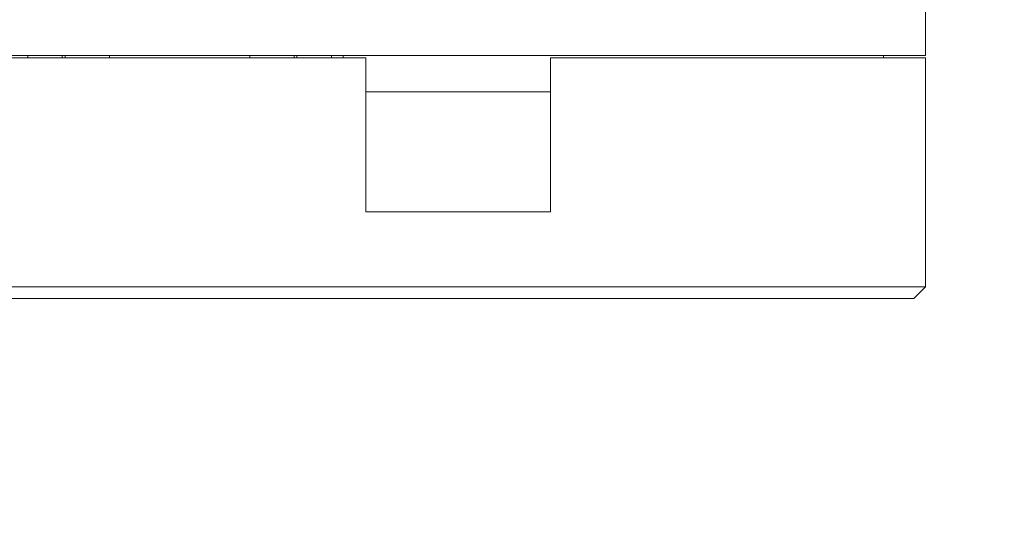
# Model space of a CAD drawing. Header units: millimetres. Extents: x -1114 to 1396, y -630 to 631.
# Tile 170 of 256: x -28 to 14, y -95 to -73. Entities that reach past the tile are written whole.
import ezdxf

# ---------------------------------------------------------------- set-up
doc = ezdxf.new("R2010")
doc.units = ezdxf.units.MM
doc.header["$MEASUREMENT"] = 0

msp = doc.modelspace()

# ---------------------------------------------------------------- linework, layer by layer
at = {"lineweight": 18}
msp.add_open_spline([(1038.9843, -629.7647), (1038.9843, -629.7647), (-1111.4882, -629.7647), (-1111.4882, -629.7647), (-1111.4882, -629.7647), (-1111.4882, -629.7647), (-1111.4882, 630.7883), (-1111.4882, 630.7883), (-1111.4882, 630.7883), (-1111.4882, 630.7883), (1038.9843, 630.7883), (1038.9843, 630.7883)], degree=3, knots=[0, 0, 0, 0, 0.3333333, 0.3333333, 0.3333333, 0.3333333, 0.6666667, 0.6666667, 0.6666667, 0.6666667, 1, 1, 1, 1], dxfattribs=at)
for points in [[(10.2839, -57.2395), (10.2839, -57.2395), (10.2839, -74.8342), (10.2839, -74.8342)], [(10.2839, -57.2395), (10.2839, -57.2395), (10.2839, -74.8342), (10.2839, -74.8342)], [(-89.7161, -74.8342), (-89.7161, -74.8342), (9.7839, -74.8342), (9.7839, -74.8342)], [(-70.7661, -74.9342), (-70.7661, -74.9342), (-13.6661, -74.9342), (-13.6661, -74.9342)], [(-28.1436, -74.8342), (-28.1436, -74.8342), (-28.1436, -74.9342), (-28.1436, -74.9342)], [(-26.6651, -74.8342), (-26.6651, -74.8342), (-26.6651, -74.9342), (-26.6651, -74.9342)], [(-26.5436, -74.9342), (-26.5436, -74.9342), (-26.5436, -74.8342), (-26.5436, -74.8342)], [(-24.6436, -74.9342), (-24.6436, -74.9342), (-24.6436, -74.8342), (-24.6436, -74.8342)], [(-18.6436, -74.8342), (-18.6436, -74.8342), (-18.6436, -74.9342), (-18.6436, -74.9342)], [(-16.7436, -74.9342), (-16.7436, -74.9342), (-16.7436, -74.8342), (-16.7436, -74.8342)], [(-16.622, -74.8342), (-16.622, -74.8342), (-16.622, -74.9342), (-16.622, -74.9342)], [(-15.1436, -74.8342), (-15.1436, -74.8342), (-15.1436, -74.9342), (-15.1436, -74.9342)], [(-14.6436, -74.8341), (-14.6436, -74.8341), (-14.6436, -74.9342), (-14.6436, -74.9342)], [(-13.6661, -81.5327), (-13.6661, -81.5327), (-13.6661, -74.9342), (-13.6661, -74.9342)], [(-5.7661, -74.9342), (-5.7661, -74.9342), (9.7839, -74.9342), (9.7839, -74.9342)], [(-5.7661, -74.9342), (-5.7661, -74.9342), (-5.7661, -81.5327), (-5.7661, -81.5327)], [(8.4839, -74.8341), (8.4839, -74.8341), (8.4839, -74.9342), (8.4839, -74.9342)], [(10.2839, -74.8342), (10.2839, -74.8342), (9.7839, -74.8342), (9.7839, -74.8342)], [(9.7839, -74.9342), (9.7839, -74.9342), (10.2839, -74.9342), (10.2839, -74.9342)], [(10.2839, -74.9342), (10.2839, -74.9342), (10.2839, -84.7395), (10.2839, -84.7395)], [(10.2839, -74.9342), (10.2839, -74.9342), (10.2839, -84.7395), (10.2839, -84.7395)], [(-5.7661, -76.3898), (-5.7661, -76.3898), (-13.6661, -76.3898), (-13.6661, -76.3898)], [(-13.6661, -81.5327), (-13.6661, -81.5327), (-5.7661, -81.5327), (-5.7661, -81.5327)], [(-34.7161, -84.7395), (-34.7161, -84.7395), (9.7839, -84.7395), (9.7839, -84.7395)], [(9.7839, -85.2395), (9.7839, -85.2395), (10.2839, -84.7395), (10.2839, -84.7395)], [(9.7839, -84.7395), (9.7839, -84.7395), (10.2839, -84.7395), (10.2839, -84.7395)], [(9.7839, -85.2395), (9.7839, -85.2395), (-34.7161, -85.2395), (-34.7161, -85.2395)]]:
    msp.add_open_spline(points, degree=3, dxfattribs=at)

doc.saveas('drawing.dxf')
